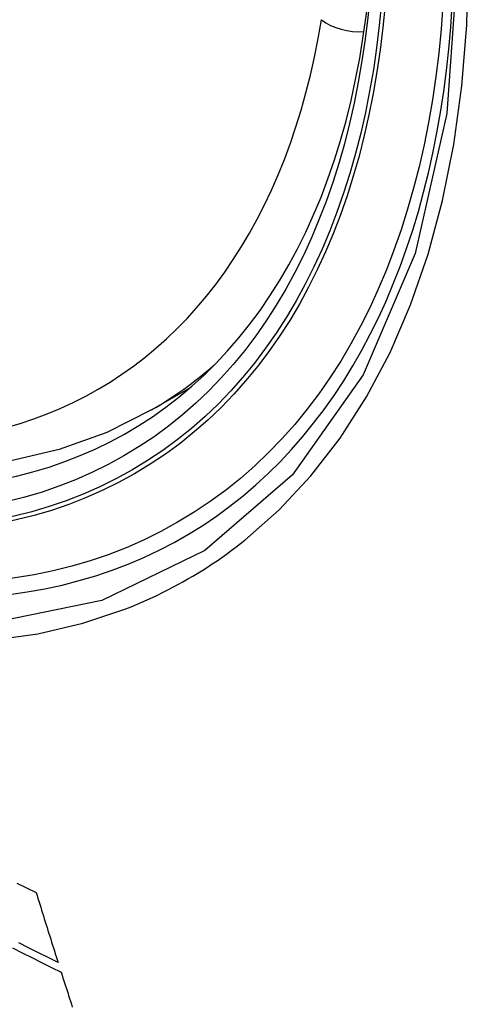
# Model space of a CAD drawing. Header units: inches. Extents: x 584 to 686, y 228 to 319.
# Tile 75 of 114: x 631.529 to 631.651, y 269.143 to 269.404. Entities that reach past the tile are written whole.
import ezdxf

# ---------------------------------------------------------------- set-up
doc = ezdxf.new("R2010")
doc.units = ezdxf.units.IN
doc.header["$MEASUREMENT"] = 0
doc.layers.add('Visible Edges(ANSI)', color=7, linetype='Continuous', lineweight=25)
doc.layers.add('Visible Tangent Edges(ANSI)', color=7, linetype='Continuous', lineweight=25)

msp = doc.modelspace()

# ---------------------------------------------------------------- linework, layer by layer
at = {"layer": 'Visible Edges(ANSI)'}
msp.add_line((631.56441, 269.30056), (631.57468, 269.30649), dxfattribs=at)
at = {"layer": 'Visible Edges(ANSI)', "flags": 128}
for points in [[(631.56441, 269.30056), (631.55253, 269.29462), (631.53997, 269.29008), (631.52681, 269.28695), (631.51313, 269.28523), (631.49904, 269.28493), (631.48461, 269.28603), (631.4699, 269.28848), (631.45498, 269.29226), (631.43992, 269.29735), (631.42477, 269.30369), (631.40959, 269.31126), (631.39444, 269.32), (631.37938, 269.32988), (631.36448, 269.34085), (631.34979, 269.35285), (631.33538, 269.36584), (631.3213, 269.37975), (631.30761, 269.39451), (631.29438, 269.41007)], [(631.52873, 269.17529), (631.53129, 269.17404), (631.53384, 269.1728)], [(631.53384, 269.1728), (631.53408, 269.17203), (631.53432, 269.17125), (631.53456, 269.17048), (631.5348, 269.16971), (631.53504, 269.16893), (631.53528, 269.16816), (631.53552, 269.16739), (631.53576, 269.16662), (631.536, 269.16585), (631.53624, 269.16507), (631.53648, 269.1643), (631.53672, 269.16353), (631.53697, 269.16276), (631.53721, 269.16199), (631.53745, 269.16122), (631.53769, 269.16045), (631.53793, 269.15968), (631.53818, 269.15891), (631.53842, 269.15814), (631.53866, 269.15737), (631.53891, 269.1566), (631.53915, 269.15584), (631.53939, 269.15507), (631.53964, 269.1543)], [(631.52754, 269.15819), (631.53012, 269.15689), (631.53271, 269.15559), (631.53529, 269.1543), (631.53788, 269.15301), (631.54046, 269.15172)], [(631.53964, 269.1543), (631.53703, 269.1556), (631.53443, 269.15689), (631.53183, 269.15819), (631.52924, 269.15949)], [(631.54046, 269.15172), (631.54071, 269.15095), (631.54095, 269.15018), (631.5412, 269.14941), (631.54145, 269.14864), (631.54169, 269.14787), (631.54194, 269.14711), (631.54219, 269.14634), (631.54243, 269.14557), (631.54268, 269.1448), (631.54293, 269.14403), (631.54318, 269.14327), (631.54342, 269.1425)]]:
    msp.add_lwpolyline(points, dxfattribs=at)
at = {"layer": 'Visible Edges(ANSI)'}
msp.add_ellipse((631.4006, 269.5674), major_axis=(0.15748, -0.27276), ratio=0.57735, start_param=2.363977, end_param=7.060801, dxfattribs=at)
msp.add_ellipse((631.39712, 269.56539), major_axis=(0.15994, -0.27703), ratio=0.57735, dxfattribs=at)
at = {"layer": 'Visible Tangent Edges(ANSI)', "flags": 128}
for points in [[(631.64556, 269.42019), (631.64264, 269.37898), (631.63423, 269.34194), (631.62047, 269.30982), (631.60173, 269.28341), (631.57849, 269.26334), (631.55126, 269.25009), (631.52055, 269.24384), (631.48697, 269.24475), (631.45138, 269.25279), (631.41452, 269.26778), (631.37722, 269.28942), (631.34043, 269.31713), (631.30479, 269.35044), (631.27122, 269.38852), (631.2405, 269.43042)], [(631.58914, 269.26611), (631.59822, 269.27412), (631.60663, 269.28313), (631.61435, 269.2931), (631.62133, 269.30399), (631.62757, 269.31576), (631.63302, 269.32837), (631.63766, 269.34179), (631.64147, 269.35595), (631.64445, 269.37081), (631.64658, 269.38633), (631.64787, 269.40246), (631.6483, 269.41915)], [(631.24542, 269.41773), (631.25741, 269.40115), (631.26988, 269.38511), (631.28279, 269.36964), (631.2961, 269.35482), (631.30976, 269.34069), (631.32371, 269.32731), (631.33789, 269.31476), (631.35225, 269.30307), (631.36675, 269.29226), (631.38135, 269.28236), (631.39601, 269.2734), (631.4107, 269.26541), (631.42533, 269.25846), (631.43983, 269.25254), (631.45417, 269.24769), (631.4683, 269.2439), (631.48218, 269.24119), (631.49578, 269.23958), (631.50903, 269.23906), (631.5219, 269.23964), (631.5343, 269.24132), (631.54622, 269.24408), (631.55762, 269.2479)], [(631.55762, 269.2479), (631.55903, 269.24847), (631.56044, 269.24905), (631.56184, 269.24965), (631.56323, 269.25026), (631.56462, 269.2509), (631.56599, 269.25155), (631.56735, 269.25221), (631.56871, 269.2529), (631.57006, 269.2536), (631.5714, 269.25431), (631.57272, 269.25505), (631.57404, 269.2558), (631.57536, 269.25657), (631.57666, 269.25735), (631.57795, 269.25815), (631.57923, 269.25897), (631.5805, 269.2598), (631.58177, 269.26065), (631.58302, 269.26152), (631.58427, 269.26241), (631.5855, 269.26331), (631.58673, 269.26422), (631.58794, 269.26516), (631.58914, 269.26611)]]:
    msp.add_lwpolyline(points, dxfattribs=at)
at = {"layer": 'Visible Tangent Edges(ANSI)'}
for centre, major_axis, ratio, start_param, end_param in [((631.39961, 269.56683), (-0.17318, 0.29996), 0.57735, 5.05527, 10.652693), ((631.39956, 269.5668), (0.15059, -0.26083), 0.57735, 4.097754, 6.89782), ((631.61778, 269.40866), (0.01166, -0.00191), 0.667065, 4.028256, 5.068346), ((631.40791, 269.57162), (0.1565, -0.27106), 0.57735, 0, 0.111997)]:
    msp.add_ellipse(centre, major_axis=major_axis, ratio=ratio, start_param=start_param, end_param=end_param, dxfattribs=at)
for centre, major_axis in [((631.4002, 269.56717), (-0.17111, 0.29637)), ((631.39723, 269.56545), (0.1627, -0.2818)), ((631.39712, 269.56539), (-0.1621, 0.28076))]:
    msp.add_ellipse(centre, major_axis=major_axis, ratio=0.57735, dxfattribs=at)

doc.saveas('drawing.dxf')
